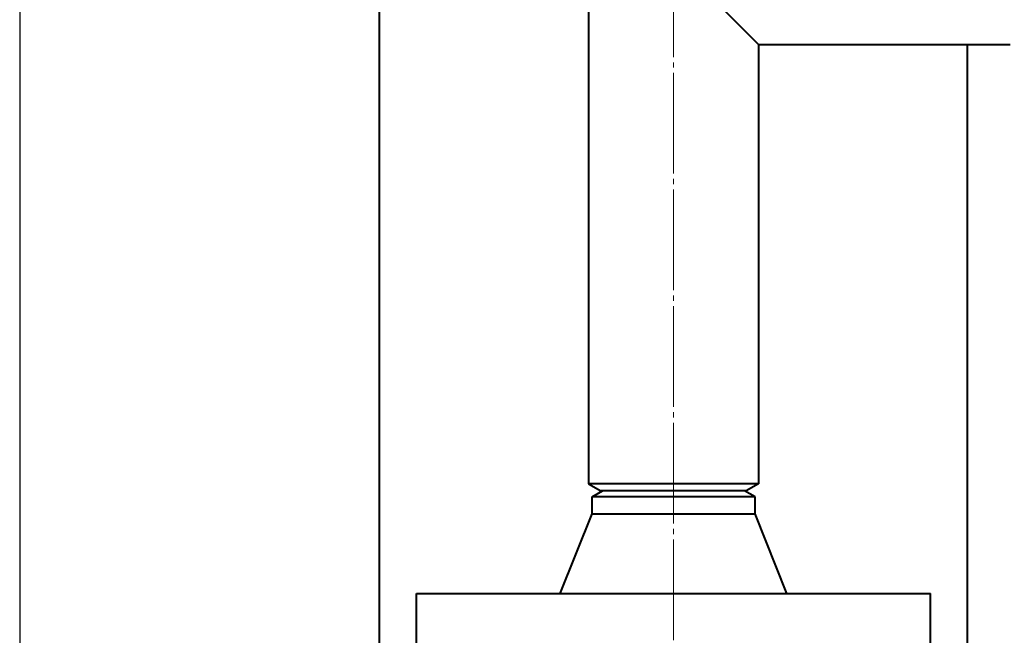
# Model space of a CAD drawing. Header units: millimetres. Extents: x -4428 to 3866, y -3426 to 3855.
# Tile 121 of 191: x 1097 to 1375, y -2351 to -2177. Entities that reach past the tile are written whole.
import ezdxf

# ---------------------------------------------------------------- set-up
doc = ezdxf.new("R2010")
doc.units = ezdxf.units.MM
for name, pattern in [('K5LT_AXLED', [32.912189, 28.412189, -1.5, 1.5, -1.5]), ('K5LT_BASIC', [0]), ('K5LT_THIN', [0])]:
    doc.linetypes.add(name, pattern=pattern)
doc.layers.add('Системный слой', color=7, linetype='Continuous')
doc.styles.add('KDIMTEXTSTYLE', font='GOST_AU.SHX', dxfattribs={"width": 0.96, "oblique": 15, "height": 5})
doc.dimstyles.new('KDIMSTYLE (1.00)', dxfattribs={"dimtxt": 5, "dimasz": 1, "dimexe": 2, "dimexo": 0, "dimgap": 1, "dimtad": 1, "dimtxsty": 'KDIMTEXTSTYLE', "dimsah": 1, "dimcen": 0, "dimdle": 1, "dimadec": 0, "dimazin": 0, "dimtfac": 0.667, "dimtmove": 0, "dimatfit": 3, "dimfxl": 1, "dimtvp": 1, "dimtolj": 1, "dimtzin": 0, "dimarcsym": 0})

# ---------------------------------------------------------------- blocks, each defined once
blk = doc.blocks.new('KDIMARROW_01')
at = {"layer": 'Системный слой'}
blk.add_hatch(color=0, dxfattribs=at).paths.add_polyline_path([(0, 0), (-5, 0.66), (-4.5, 0), (-5, -0.66)])
at = {"layer": 'Системный слой', "color": 0, "linetype": 'K5LT_THIN', "lineweight": 20}
for p, q in [((-4.5, 0), (-5, 0.66)), ((-5, 0.66), (0, 0)), ((0, 0), (-5, -0.66)), ((-5, -0.66), (-4.5, 0)), ((0, 0), (-1, 0))]:
    blk.add_line(p, q, dxfattribs=at)
blk = doc.blocks.new('U19')
at = {"layer": 'Системный слой', "color": 30, "linetype": 'K5LT_AXLED', "lineweight": 20, "true_color": 0xff8000}
blk.add_line((1281.93, -3141.95), (1281.93, -1829.95), dxfattribs=at)
blk = doc.blocks.new('U16')
at = {"layer": 'Системный слой', "color": 150, "linetype": 'K5LT_BASIC', "lineweight": 40, "true_color": 0x0080ff}
for p, q in [((1257.93, -1825.95), (1257.93, -2307.95)), ((1198.93, -2354.95), (1198.93, -2147.95)), ((1291.93, -2169.95), (1305.93, -2183.95)), ((1305.93, -2183.95), (1305.93, -2307.95)), ((1305.93, -2183.95), (1376.93, -2183.95)), ((1364.93, -2354.95), (1364.93, -2183.95)), ((1305.93, -2307.95), (1257.93, -2307.95)), ((1257.93, -2307.95), (1261.39, -2309.95)), ((1305.93, -2307.95), (1302.47, -2309.95)), ((1258.93, -2311.69), (1261.93, -2309.95)), ((1302.47, -2309.95), (1261.39, -2309.95)), ((1304.93, -2311.69), (1301.93, -2309.95)), ((1258.93, -2316.45), (1258.93, -2311.69)), ((1281.93, -2311.69), (1258.93, -2311.69)), ((1304.93, -2311.69), (1281.93, -2311.69)), ((1304.93, -2316.45), (1304.93, -2311.69)), ((1249.93, -2338.95), (1258.93, -2316.45)), ((1258.93, -2316.45), (1304.93, -2316.45)), ((1313.93, -2338.95), (1304.93, -2316.45)), ((1209.43, -2354.95), (1209.43, -2338.95)), ((1209.43, -2338.95), (1354.43, -2338.95)), ((1354.43, -2354.95), (1354.43, -2338.95))]:
    blk.add_line(p, q, dxfattribs=at)
at = {"layer": 'Системный слой'}
blk.add_blockref('U19', (0, 0), dxfattribs=at)

msp = doc.modelspace()

# ---------------------------------------------------------------- block references
at = {"layer": 'Системный слой'}
msp.add_blockref('U16', (0, 0), dxfattribs=at)

# ---------------------------------------------------------------- dimensions: what is measured, and where the dimension line sits
at = {"layer": 'Системный слой', "color": 7}
msp.add_linear_dim(base=(3576.931, -3423.906), p1=(1097.431, -956.955), p2=(3576.931, -1894.955), location=(2337.181, -3423.906), dimstyle='KDIMSTYLE (1.00)', override={"dimexo": 0, "dimpost": '\\H75.0;\\W0.965;\\Q15;<>', "dimblk1": 'KDIMARROW_01', "dimblk2": 'KDIMARROW_01', "dimse1": 0, "dimse2": 0, "dimclrt": 7, "dimtolj": 1}, dxfattribs=at).render()

doc.saveas('drawing.dxf')
